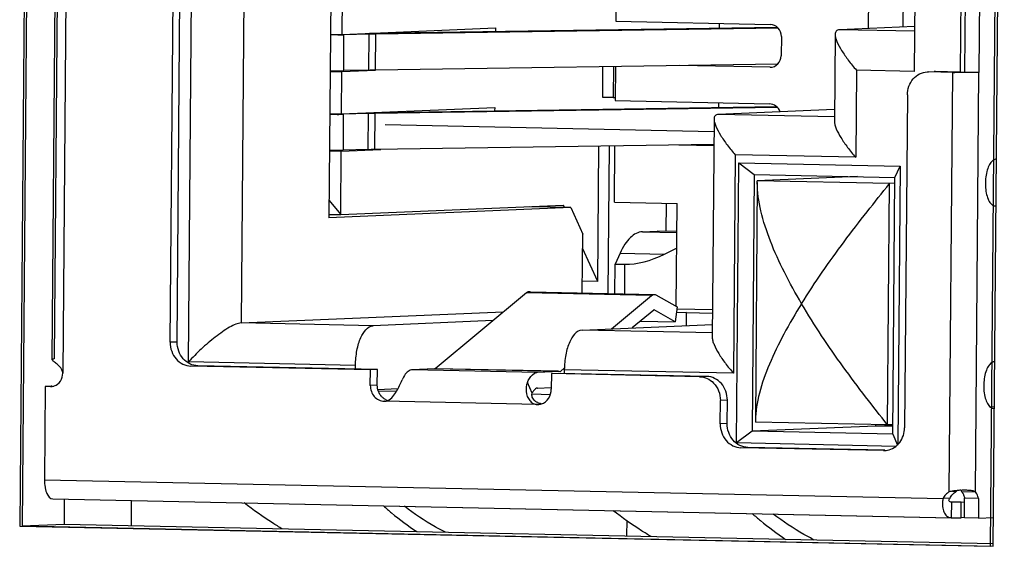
# Model space of a CAD drawing. Header units: millimetres. Extents: x 0 to 1750, y -1720 to 477.
# Tile 179 of 256: x 974.57 to 987.22, y -977.18 to -970.42. Entities that reach past the tile are written whole.
import ezdxf

# ---------------------------------------------------------------- set-up
doc = ezdxf.new("R2010")
doc.units = ezdxf.units.MM
doc.header["$LTSCALE"] = 92.51
for name, color, linetype in [('100500223_DXF_CONTINUOUS_LINE', 7, 'CONTINUOUS'), ('101302590_DXF_CONTINUOUS_LINE', 7, 'CONTINUOUS'), ('DE-11-072043DXF_CONTINUOUS_LINE', 7, 'CONTINUOUS'), ('MV-23498REV1DXF_CONTINUOUS_LINE', 7, 'CONTINUOUS')]:
    doc.layers.add(name, color=color, linetype=linetype)

msp = doc.modelspace()

# ---------------------------------------------------------------- linework, layer by layer
at = {"layer": '100500223_DXF_CONTINUOUS_LINE'}
msp.add_line((982.367, -976.853), (982.365, -977.051), dxfattribs=at)
at = {"layer": '101302590_DXF_CONTINUOUS_LINE'}
for p, q in [((974.709, -959.731), (974.567, -976.925)), ((987.043, -977.184), (987.185, -959.99)), ((975.229, -961.716), (975.12, -974.962)), ((974.983, -974.787), (975.09, -961.877)), ((975.116, -961.882), (975.01, -974.777)), ((976.736, -974.817), (976.842, -961.911)), ((976.501, -974.565), (976.603, -962.17)), ((976.59, -974.562), (976.692, -962.166)), ((977.509, -962.411), (977.411, -974.317)), ((978.616, -963.668), (978.54, -972.965)), ((986.103, -966.028), (986.061, -971.086)), ((986.692, -966.053), (986.651, -971.096)), ((986.713, -971.097), (986.755, -966.054)), ((986.934, -966.052), (986.892, -971.1)), ((985.473, -970.537), (985.506, -966.502)), ((985.92, -970.518), (985.953, -966.511)), ((978.711, -970.611), (978.715, -970.071)), ((982.23, -970.002), (982.227, -970.443)), ((982.227, -970.443), (984.209, -970.484)), ((983.555, -970.47), (983.554, -970.53)), ((978.559, -970.613), (978.711, -970.611)), ((978.711, -970.611), (980.679, -970.529)), ((979.057, -970.609), (978.734, -970.617)), ((979.053, -971.069), (979.057, -970.609)), ((979.06, -970.596), (984.301, -970.519)), ((979.139, -971.067), (979.143, -970.607)), ((984.313, -970.531), (979.143, -970.607)), ((980.679, -970.529), (980.679, -970.573)), ((985.045, -970.61), (985.036, -971.73)), ((986.066, -970.512), (985.099, -970.552)), ((986.065, -970.572), (985.099, -970.552)), ((978.653, -970.619), (978.559, -970.62)), ((978.73, -971.077), (978.734, -970.617)), ((984.354, -970.637), (984.352, -970.887)), ((979.139, -971.067), (984.309, -970.991)), ((978.707, -971.091), (978.555, -971.093)), ((978.703, -971.631), (978.707, -971.091)), ((979.14, -971.073), (978.707, -971.091)), ((979.053, -971.069), (978.73, -971.077)), ((982.058, -971.42), (982.061, -971.02)), ((982.195, -971.023), (982.192, -971.423)), ((982.222, -971.022), (982.218, -971.462)), ((984.204, -971.034), (983.045, -971.01)), ((984.209, -971.033), (984.204, -971.034)), ((984.209, -971.034), (984.204, -971.034)), ((985.318, -971.071), (985.309, -972.19)), ((986.061, -971.086), (985.318, -971.071)), ((986.229, -971.094), (986.244, -971.094)), ((986.557, -971.1), (986.244, -971.094)), ((986.333, -971.09), (986.318, -971.091)), ((986.333, -971.09), (986.318, -971.09)), ((986.646, -971.097), (986.333, -971.09)), ((986.512, -976.484), (986.557, -971.1)), ((986.892, -971.1), (986.713, -971.097)), ((986.848, -976.484), (986.892, -971.1)), ((982.192, -971.423), (982.058, -971.42)), ((982.192, -971.423), (982.217, -971.422)), ((982.218, -971.462), (984.2, -971.503)), ((983.546, -971.49), (983.546, -971.55)), ((985.973, -971.388), (985.938, -975.662)), ((978.703, -971.631), (980.671, -971.548)), ((984.305, -971.551), (979.135, -971.627)), ((979.267, -971.613), (984.292, -971.539)), ((980.671, -971.548), (980.67, -971.592)), ((985.034, -971.577), (983.542, -971.64)), ((978.551, -971.633), (978.703, -971.631)), ((978.645, -971.639), (978.551, -971.64)), ((978.725, -971.637), (978.722, -972.097)), ((979.049, -971.629), (978.725, -971.637)), ((979.045, -972.088), (979.049, -971.629)), ((979.131, -972.087), (979.135, -971.627)), ((983.489, -971.698), (983.466, -974.502)), ((985.037, -971.671), (983.542, -971.64)), ((979.264, -971.769), (983.488, -971.857)), ((978.699, -972.111), (978.547, -972.113)), ((978.692, -972.925), (978.699, -972.111)), ((978.699, -972.111), (979.208, -972.089)), ((979.045, -972.088), (978.722, -972.097)), ((979.131, -972.087), (983.486, -972.023)), ((981.994, -973.786), (982.008, -972.042)), ((982.142, -972.044), (982.126, -973.938)), ((982.208, -972.767), (982.214, -972.041)), ((983.037, -972.029), (983.486, -972.039)), ((983.762, -972.158), (983.739, -974.962)), ((985.309, -972.19), (983.762, -972.158)), ((983.776, -975.858), (983.806, -972.259)), ((983.806, -972.259), (984.006, -972.409)), ((983.806, -972.259), (985.88, -972.302)), ((985.812, -972.447), (985.88, -972.302)), ((985.88, -972.302), (985.851, -975.878)), ((984.006, -972.409), (983.978, -975.708)), ((984.006, -972.409), (985.812, -972.447)), ((985.332, -972.437), (984.045, -972.491)), ((985.744, -972.526), (984.045, -972.491)), ((984.045, -972.512), (984.045, -972.491)), ((985.785, -975.745), (985.812, -972.447)), ((984.045, -972.512), (984.02, -975.57)), ((985.719, -975.625), (985.744, -972.526)), ((985.811, -972.523), (985.744, -972.526)), ((978.541, -972.742), (978.692, -972.925)), ((981.648, -972.835), (978.54, -972.965)), ((978.692, -972.925), (981.554, -972.805)), ((981.648, -972.835), (981.116, -972.824)), ((981.567, -972.833), (981.554, -972.805)), ((981.648, -972.835), (981.802, -973.178)), ((982.208, -972.767), (983.013, -972.784)), ((982.875, -973.14), (982.878, -972.781)), ((983.002, -974.101), (983.013, -972.784)), ((987.107, -972.815), (987.103, -972.815)), ((978.54, -972.922), (978.692, -972.925)), ((982.568, -973.146), (982.759, -973.138)), ((983.01, -973.143), (982.759, -973.138)), ((981.796, -973.931), (981.802, -973.178)), ((982.568, -973.146), (983.01, -973.155)), ((981.994, -973.786), (981.8, -973.355)), ((982.853, -973.433), (983.008, -973.356)), ((982.281, -973.421), (982.219, -973.56)), ((982.281, -973.421), (982.853, -973.433)), ((982.216, -973.939), (982.219, -973.56)), ((982.219, -973.56), (982.34, -973.563)), ((982.34, -973.563), (982.337, -973.942)), ((981.994, -973.786), (981.797, -973.782)), ((981.077, -973.93), (979.904, -974.904)), ((982.687, -973.964), (981.077, -973.93)), ((981.112, -973.916), (981.109, -973.916)), ((981.112, -973.916), (982.722, -973.95)), ((982.721, -973.956), (981.134, -973.923)), ((982.171, -974.392), (982.687, -973.964)), ((982.719, -973.95), (982.722, -973.95)), ((982.743, -973.956), (983.016, -974.109)), ((982.715, -974.151), (982.438, -974.381)), ((982.991, -974.303), (982.719, -974.15)), ((983.016, -974.109), (982.991, -974.303)), ((983.469, -974.148), (983.015, -974.138)), ((977.411, -974.317), (980.782, -974.175)), ((983.135, -974.183), (983.006, -974.188)), ((983.134, -974.352), (983.135, -974.183)), ((983.135, -974.183), (983.468, -974.19)), ((979.11, -974.352), (977.411, -974.317)), ((980.647, -974.287), (979.11, -974.352)), ((981.793, -974.408), (983.467, -974.338)), ((983.466, -974.443), (981.793, -974.408)), ((982.544, -974.293), (982.991, -974.303)), ((976.59, -974.562), (976.501, -974.565)), ((975.01, -974.777), (975.006, -974.777)), ((978.882, -974.861), (976.736, -974.817)), ((979.074, -974.919), (976.767, -974.871)), ((979.163, -974.915), (976.856, -974.867)), ((978.882, -974.909), (978.882, -974.861)), ((979.899, -974.907), (979.611, -974.919)), ((981.489, -974.94), (979.899, -974.907)), ((981.489, -974.937), (979.904, -974.904)), ((981.514, -974.938), (981.566, -974.895)), ((979.072, -975.119), (979.074, -974.919)), ((979.163, -974.915), (979.074, -974.919)), ((979.162, -975.115), (979.163, -974.915)), ((981.221, -974.952), (979.611, -974.919)), ((981.508, -974.94), (981.221, -974.952)), ((981.399, -974.967), (981.398, -975.167)), ((983.304, -975.007), (981.399, -974.967)), ((983.394, -975.003), (981.489, -974.964)), ((983.739, -974.962), (981.565, -974.917)), ((981.565, -974.917), (981.565, -974.965)), ((983.394, -975.003), (983.304, -975.007)), ((974.895, -975.132), (974.885, -976.331)), ((974.962, -975.133), (974.895, -975.132)), ((974.971, -975.133), (974.962, -975.133)), ((974.962, -975.133), (974.971, -975.133)), ((974.984, -975.128), (974.971, -975.129)), ((979.162, -975.115), (979.072, -975.119)), ((979.426, -975.163), (979.169, -975.174)), ((981.153, -975.217), (981.09, -975.083)), ((981.214, -975.152), (981.219, -975.152)), ((981.219, -975.152), (981.397, -975.145)), ((979.407, -975.197), (979.175, -975.192)), ((981.385, -975.238), (981.153, -975.233)), ((981.217, -975.363), (979.25, -975.322)), ((979.256, -975.322), (979.25, -975.322)), ((979.25, -975.322), (979.256, -975.322)), ((981.227, -975.363), (981.217, -975.363)), ((981.217, -975.363), (981.227, -975.363)), ((983.568, -975.612), (983.57, -975.312)), ((983.66, -975.309), (983.57, -975.312)), ((983.657, -975.609), (983.66, -975.309)), ((987.091, -975.392), (987.041, -975.398)), ((987.086, -975.414), (987.081, -975.414)), ((983.657, -975.609), (983.568, -975.612)), ((985.566, -975.641), (983.978, -975.708)), ((984.02, -975.57), (984.02, -975.59)), ((985.719, -975.625), (984.02, -975.59)), ((985.566, -975.641), (985.566, -975.622)), ((985.786, -975.633), (985.566, -975.641)), ((985.786, -975.646), (985.566, -975.641)), ((985.786, -975.622), (985.719, -975.625)), ((983.978, -975.708), (983.776, -975.858)), ((985.785, -975.745), (983.978, -975.708)), ((985.785, -975.745), (985.844, -975.885)), ((985.827, -975.901), (983.776, -975.858)), ((985.667, -975.956), (983.834, -975.918)), ((985.682, -975.951), (983.923, -975.914)), ((985.667, -975.956), (985.682, -975.956)), ((974.885, -976.331), (986.431, -976.572)), ((986.602, -976.48), (986.553, -976.482)), ((986.582, -976.472), (986.578, -976.472)), ((986.602, -976.472), (986.602, -976.48)), ((986.669, -976.48), (986.848, -976.484)), ((974.992, -976.577), (986.537, -976.817)), ((974.992, -976.577), (974.995, -976.577)), ((974.995, -976.577), (986.541, -976.817)), ((986.521, -976.568), (986.431, -976.572)), ((986.541, -976.817), (986.543, -976.617)), ((986.662, -976.817), (986.663, -976.617)), ((986.663, -976.617), (986.708, -976.615)), ((986.706, -976.818), (986.708, -976.568)), ((986.887, -976.572), (986.708, -976.568)), ((986.887, -976.572), (986.885, -976.822)), ((974.567, -976.925), (987.043, -977.184)), ((986.537, -976.817), (986.541, -976.817)), ((986.706, -976.815), (986.662, -976.817)), ((986.885, -976.822), (986.706, -976.818)), ((986.885, -976.822), (987.08, -976.813))]:
    msp.add_line(p, q, dxfattribs=at)
msp.add_lwpolyline([(982.719, -974.15), (982.719, -974.15), (982.718, -974.15), (982.718, -974.15), (982.718, -974.15), (982.718, -974.15), (982.718, -974.15), (982.718, -974.15), (982.717, -974.15), (982.717, -974.15)], dxfattribs=at)
for centre, radius, start, end in [((978.487, -960.663), 9.957, 270.9543, 271.1957), ((978.543, -963.276), 7.344, 271.1895, 271.4922), ((986.715, -963.469), 7.633, 268.8105, 268.9948), ((978.479, -961.683), 9.957, 270.9543, 271.1957), ((978.534, -964.295), 7.344, 271.1895, 271.4922), ((979.614, -975), 0.0816, 92.4287, 99.381), ((981.224, -975.034), 0.0816, 92.4287, 99.381), ((974.965, -974.992), 0.142, 272.4762, 284.6815), ((974.965, -974.991), 0.142, 284.6789, 288.8894), ((981.221, -975.193), 0.0408, 92.4287, 99.381), ((979.355, -975.134), 0.188, 223.9636, 229.9496), ((979.344, -975.151), 0.168, 242.4305, 255.2896), ((981.283, -975.205), 0.147, 229.7237, 233.6075), ((981.22, -975.201), 0.162, 272.4973, 287.8676), ((985.672, -975.714), 0.242, 272.4566, 280.8098), ((986.693, -977.385), 0.92, 94.9196, 97.1455), ((986.682, -976.63), 0.17, 118.1159, 120.3255), ((986.703, -977.504), 1.04, 92.4527, 94.9298), ((986.539, -976.584), 0.168, 25.7026, 29.2348), ((986.77, -976.643), 0.346, 168.0389, 175.217)]:
    msp.add_arc(centre, radius, start, end, dxfattribs=at)
for centre, major_axis, ratio, start_param, end_param in [((984.207, -970.634), (-0.038, 0.145), 0.976082, 4.439759, 6.010555), ((984.205, -970.884), (-0.038, 0.145), 0.976082, -3.381727, -1.843427), ((984.199, -971.653), (-0.038, 0.145), 0.976082, 4.780139, 6.010555), ((982.796, -972.544), (0.843, 0.872), 0.625388, -2.616032, -2.087611)]:
    msp.add_ellipse(centre, major_axis=major_axis, ratio=ratio, start_param=start_param, end_param=end_param, dxfattribs=at)
for points, knots in [([(979.143, -970.607), (979.135, -970.607), (979.107, -970.608), (979.078, -970.608), (979.057, -970.609)], [0, 0, 0, 0, 0.270489, 1, 1, 1, 1]), ([(985.099, -970.552), (985.084, -970.553), (985.052, -970.563), (985.046, -970.596), (985.045, -970.61)], [0, 0, 0, 0, 0.499695, 1, 1, 1, 1]), ([(985.045, -970.61), (985.045, -970.625), (985.051, -970.657), (985.076, -970.728), (985.13, -970.826), (985.215, -970.947), (985.282, -971.029), (985.318, -971.071)], [0, 0, 0, 0, 0.080146, 0.178058, 0.416238, 0.694868, 1, 1, 1, 1]), ([(978.555, -971.08), (978.571, -971.08), (978.63, -971.079), (978.688, -971.078), (978.73, -971.077)], [0, 0, 0, 0, 0.278538, 1, 1, 1, 1]), ([(979.053, -971.069), (979.06, -971.069), (979.089, -971.068), (979.117, -971.067), (979.139, -971.067)], [0, 0, 0, 0, 0.228885, 1, 1, 1, 1]), ([(985.973, -971.388), (985.973, -971.351), (985.986, -971.276), (986.042, -971.18), (986.126, -971.113), (986.195, -971.095), (986.229, -971.094)], [0, 0, 0, 0, 0.26275, 0.517786, 0.762495, 1, 1, 1, 1]), ([(986.684, -971.102), (986.675, -971.102), (986.641, -971.102), (986.607, -971.101), (986.581, -971.101)], [0, 0, 0, 0, 0.25428, 1, 1, 1, 1]), ([(986.646, -971.097), (986.653, -971.097), (986.675, -971.097), (986.697, -971.097), (986.713, -971.097)], [0, 0, 0, 0, 0.280248, 1, 1, 1, 1]), ([(986.892, -971.1), (986.88, -971.101), (986.811, -971.102), (986.741, -971.102), (986.684, -971.102)], [0, 0, 0, 0, 0.175294, 1, 1, 1, 1]), ([(979.135, -971.627), (979.127, -971.627), (979.098, -971.627), (979.07, -971.628), (979.049, -971.629)], [0, 0, 0, 0, 0.270489, 1, 1, 1, 1]), ([(983.542, -971.64), (983.528, -971.64), (983.496, -971.651), (983.489, -971.683), (983.489, -971.698)], [0, 0, 0, 0, 0.499695, 1, 1, 1, 1]), ([(983.489, -971.698), (983.489, -971.712), (983.494, -971.744), (983.52, -971.815), (983.574, -971.913), (983.659, -972.035), (983.725, -972.117), (983.762, -972.158)], [0, 0, 0, 0, 0.080146, 0.178058, 0.416238, 0.694868, 1, 1, 1, 1]), ([(985.036, -971.73), (985.036, -971.744), (985.042, -971.776), (985.067, -971.847), (985.121, -971.945), (985.206, -972.067), (985.273, -972.149), (985.309, -972.19)], [0, 0, 0, 0, 0.080146, 0.178058, 0.416238, 0.694868, 1, 1, 1, 1]), ([(978.547, -972.1), (978.563, -972.1), (978.621, -972.099), (978.68, -972.098), (978.722, -972.097)], [0, 0, 0, 0, 0.278538, 1, 1, 1, 1]), ([(979.045, -972.088), (979.051, -972.088), (979.08, -972.087), (979.109, -972.087), (979.131, -972.087)], [0, 0, 0, 0, 0.228885, 1, 1, 1, 1]), ([(987.057, -972.244), (987.042, -972.259), (987.016, -972.301), (986.981, -972.406), (986.971, -972.526), (986.984, -972.645), (987.006, -972.722), (987.037, -972.78), (987.068, -972.806), (987.084, -972.811)], [0, 0, 0, 0, 0.104512, 0.234286, 0.534743, 0.682768, 0.813675, 0.919575, 1, 1, 1, 1]), ([(987.112, -972.215), (987.107, -972.215), (987.087, -972.219), (987.068, -972.232), (987.057, -972.244)], [0, 0, 0, 0, 0.226585, 1, 1, 1, 1]), ([(984.614, -974.069), (984.536, -973.937), (984.391, -973.675), (984.21, -973.278), (984.083, -972.894), (984.044, -972.635), (984.045, -972.512)], [0, 0, 0, 0, 0.274691, 0.536137, 0.779492, 1, 1, 1, 1]), ([(984.614, -974.069), (984.783, -973.796), (985.061, -973.399), (985.45, -972.894), (985.648, -972.647), (985.744, -972.526)], [0, 0, 0, 0, 0.504105, 0.757562, 1, 1, 1, 1]), ([(982.568, -973.146), (982.541, -973.147), (982.483, -973.163), (982.406, -973.222), (982.336, -973.31), (982.299, -973.382), (982.281, -973.421)], [0, 0, 0, 0, 0.195512, 0.42004, 0.687165, 1, 1, 1, 1]), ([(981.109, -973.916), (981.106, -973.917), (981.095, -973.918), (981.084, -973.924), (981.077, -973.93)], [0, 0, 0, 0, 0.233359, 1, 1, 1, 1]), ([(982.687, -973.964), (982.689, -973.961), (982.699, -973.955), (982.71, -973.95), (982.719, -973.95)], [0, 0, 0, 0, 0.27494, 1, 1, 1, 1]), ([(982.717, -974.15), (982.717, -974.15), (982.716, -974.15), (982.716, -974.15), (982.715, -974.151)], [0, 0, 0, 0, 0.472272, 1, 1, 1, 1]), ([(984.614, -974.069), (984.534, -974.197), (984.385, -974.451), (984.198, -974.834), (984.064, -975.203), (984.02, -975.452), (984.02, -975.57)], [0, 0, 0, 0, 0.278143, 0.540884, 0.783138, 1, 1, 1, 1]), ([(985.719, -975.625), (985.624, -975.505), (985.43, -975.26), (985.048, -974.75), (984.778, -974.348), (984.614, -974.069)], [0, 0, 0, 0, 0.239695, 0.492413, 1, 1, 1, 1]), ([(977.411, -974.317), (977.388, -974.318), (977.337, -974.334), (977.258, -974.373), (977.17, -974.43), (977.047, -974.521), (976.899, -974.649), (976.788, -974.76), (976.736, -974.817)], [0, 0, 0, 0, 0.078713, 0.186034, 0.311803, 0.447313, 0.727002, 1, 1, 1, 1]), ([(978.882, -974.861), (978.883, -974.797), (978.891, -974.703), (978.92, -974.583), (978.963, -974.464), (979.036, -974.355), (979.11, -974.352)], [0, 0, 0, 0, 0.329368, 0.482763, 0.622776, 1, 1, 1, 1]), ([(981.793, -974.408), (981.719, -974.411), (981.646, -974.52), (981.603, -974.639), (981.574, -974.759), (981.566, -974.853), (981.565, -974.917)], [0, 0, 0, 0, 0.377224, 0.517237, 0.670632, 1, 1, 1, 1]), ([(983.466, -974.502), (983.466, -974.516), (983.471, -974.548), (983.497, -974.619), (983.551, -974.717), (983.635, -974.839), (983.702, -974.921), (983.739, -974.962)], [0, 0, 0, 0, 0.080146, 0.178058, 0.416238, 0.694868, 1, 1, 1, 1]), ([(976.501, -974.565), (976.5, -974.604), (976.513, -974.682), (976.571, -974.783), (976.659, -974.852), (976.731, -974.87), (976.767, -974.871)], [0, 0, 0, 0, 0.262208, 0.517968, 0.763243, 1, 1, 1, 1]), ([(976.856, -974.867), (976.821, -974.866), (976.749, -974.849), (976.661, -974.779), (976.603, -974.678), (976.59, -974.601), (976.59, -974.562)], [0, 0, 0, 0, 0.236757, 0.482032, 0.737792, 1, 1, 1, 1]), ([(974.983, -974.787), (974.983, -974.786), (974.985, -974.781), (974.994, -974.778), (975.002, -974.778), (975.006, -974.777)], [0, 0, 0, 0, 0.151205, 0.472106, 1, 1, 1, 1]), ([(975.12, -974.962), (975.12, -974.947), (975.113, -974.919), (975.083, -974.876), (975.048, -974.845), (975.016, -974.821), (974.999, -974.807), (974.988, -974.797), (974.983, -974.79), (974.983, -974.787)], [0, 0, 0, 0, 0.186976, 0.366509, 0.677804, 0.800134, 0.895294, 0.961394, 1, 1, 1, 1]), ([(987.062, -974.822), (987.046, -974.831), (987.016, -974.862), (986.97, -974.955), (986.947, -975.101), (986.96, -975.249), (986.997, -975.349), (987.025, -975.386), (987.04, -975.398)], [0, 0, 0, 0, 0.087593, 0.202112, 0.490818, 0.785433, 0.906203, 1, 1, 1, 1]), ([(975.011, -975.126), (975.042, -975.115), (975.1, -975.068), (975.12, -974.997), (975.12, -974.962)], [0, 0, 0, 0, 0.484247, 1, 1, 1, 1]), ([(979.571, -974.931), (979.551, -974.941), (979.515, -974.978), (979.491, -975.023), (979.48, -975.049)], [0, 0, 0, 0, 0.438322, 1, 1, 1, 1]), ([(981.09, -975.083), (981.097, -975.065), (981.123, -975.012), (981.17, -974.96), (981.211, -974.953)], [0, 0, 0, 0, 0.315936, 1, 1, 1, 1]), ([(983.304, -975.007), (983.337, -975.008), (983.404, -975.023), (983.46, -975.063), (983.483, -975.088)], [0, 0, 0, 0, 0.492047, 1, 1, 1, 1]), ([(983.66, -975.309), (983.66, -975.27), (983.647, -975.192), (983.589, -975.091), (983.501, -975.022), (983.429, -975.004), (983.394, -975.003)], [0, 0, 0, 0, 0.262208, 0.517968, 0.763243, 1, 1, 1, 1]), ([(979.072, -975.119), (979.072, -975.145), (979.081, -975.197), (979.119, -975.264), (979.178, -975.31), (979.226, -975.322), (979.25, -975.322)], [0, 0, 0, 0, 0.262208, 0.517968, 0.763243, 1, 1, 1, 1]), ([(979.22, -975.265), (979.201, -975.246), (979.171, -975.198), (979.162, -975.143), (979.162, -975.115)], [0, 0, 0, 0, 0.492942, 1, 1, 1, 1]), ([(979.298, -975.312), (979.322, -975.301), (979.365, -975.263), (979.425, -975.172), (979.459, -975.098), (979.48, -975.049)], [0, 0, 0, 0, 0.248316, 0.511024, 1, 1, 1, 1]), ([(981.09, -975.083), (981.075, -975.118), (981.064, -975.201), (981.095, -975.281), (981.121, -975.312)], [0, 0, 0, 0, 0.48113, 1, 1, 1, 1]), ([(981.214, -975.153), (981.211, -975.153), (981.2, -975.156), (981.191, -975.163), (981.185, -975.169)], [0, 0, 0, 0, 0.229358, 1, 1, 1, 1]), ([(981.27, -975.356), (981.307, -975.344), (981.374, -975.29), (981.397, -975.208), (981.398, -975.167)], [0, 0, 0, 0, 0.484008, 1, 1, 1, 1]), ([(983.483, -975.088), (983.511, -975.117), (983.556, -975.188), (983.571, -975.271), (983.57, -975.312)], [0, 0, 0, 0, 0.492942, 1, 1, 1, 1]), ([(981.187, -975.317), (981.173, -975.305), (981.148, -975.275), (981.147, -975.234), (981.153, -975.217)], [0, 0, 0, 0, 0.519921, 1, 1, 1, 1]), ([(981.185, -975.169), (981.182, -975.172), (981.169, -975.186), (981.159, -975.204), (981.153, -975.217)], [0, 0, 0, 0, 0.219258, 1, 1, 1, 1]), ([(981.121, -975.312), (981.133, -975.327), (981.162, -975.352), (981.199, -975.363), (981.217, -975.363)], [0, 0, 0, 0, 0.506107, 1, 1, 1, 1]), ([(987.04, -975.398), (987.044, -975.401), (987.056, -975.409), (987.071, -975.414), (987.082, -975.414)], [0, 0, 0, 0, 0.27063, 1, 1, 1, 1]), ([(983.568, -975.612), (983.567, -975.651), (983.58, -975.729), (983.638, -975.829), (983.726, -975.899), (983.798, -975.917), (983.834, -975.918)], [0, 0, 0, 0, 0.262208, 0.517968, 0.763243, 1, 1, 1, 1]), ([(983.923, -975.914), (983.888, -975.913), (983.816, -975.895), (983.727, -975.826), (983.67, -975.725), (983.657, -975.647), (983.657, -975.609)], [0, 0, 0, 0, 0.236757, 0.482032, 0.737792, 1, 1, 1, 1]), ([(985.717, -975.952), (985.748, -975.946), (985.808, -975.921), (985.905, -975.831), (985.937, -975.728), (985.938, -975.662)], [0, 0, 0, 0, 0.239421, 0.486672, 1, 1, 1, 1]), ([(974.885, -976.331), (974.885, -976.363), (974.888, -976.409), (974.901, -976.467), (974.92, -976.524), (974.957, -976.576), (974.992, -976.577)], [0, 0, 0, 0, 0.33351, 0.487148, 0.626466, 1, 1, 1, 1]), ([(986.578, -976.472), (986.573, -976.473), (986.551, -976.476), (986.529, -976.48), (986.512, -976.484)], [0, 0, 0, 0, 0.258389, 1, 1, 1, 1]), ([(986.748, -976.466), (986.741, -976.465), (986.711, -976.464), (986.682, -976.465), (986.659, -976.466)], [0, 0, 0, 0, 0.23674, 1, 1, 1, 1]), ([(986.669, -976.48), (986.67, -976.482), (986.676, -976.489), (986.681, -976.496), (986.685, -976.502)], [0, 0, 0, 0, 0.232811, 1, 1, 1, 1]), ([(986.69, -976.512), (986.692, -976.516), (986.7, -976.534), (986.705, -976.553), (986.708, -976.568)], [0, 0, 0, 0, 0.230695, 1, 1, 1, 1]), ([(986.848, -976.484), (986.835, -976.478), (986.801, -976.47), (986.767, -976.467), (986.748, -976.466)], [0, 0, 0, 0, 0.426445, 1, 1, 1, 1]), ([(986.887, -976.572), (986.885, -976.562), (986.877, -976.531), (986.863, -976.501), (986.848, -976.484)], [0, 0, 0, 0, 0.291039, 1, 1, 1, 1]), ([(977.94, -976.96), (977.898, -976.936), (977.73, -976.833), (977.569, -976.719), (977.452, -976.628)], [0, 0, 0, 0, 0.244798, 1, 1, 1, 1]), ([(979.24, -976.665), (979.275, -976.696), (979.412, -976.813), (979.557, -976.922), (979.668, -976.996)], [0, 0, 0, 0, 0.256943, 1, 1, 1, 1]), ([(980.037, -977.005), (979.992, -976.982), (979.809, -976.883), (979.635, -976.767), (979.51, -976.671)], [0, 0, 0, 0, 0.242449, 1, 1, 1, 1]), ([(986.425, -976.615), (986.423, -976.641), (986.424, -976.691), (986.444, -976.757), (986.483, -976.805), (986.519, -976.817), (986.537, -976.817)], [0, 0, 0, 0, 0.309816, 0.577557, 0.798713, 1, 1, 1, 1]), ([(986.543, -976.617), (986.536, -976.617), (986.523, -976.616), (986.505, -976.604), (986.508, -976.583), (986.516, -976.573), (986.521, -976.568)], [0, 0, 0, 0, 0.271564, 0.502077, 0.733634, 1, 1, 1, 1]), ([(986.663, -976.617), (986.652, -976.617), (986.612, -976.617), (986.572, -976.617), (986.543, -976.617)], [0, 0, 0, 0, 0.266956, 1, 1, 1, 1]), ([(982.68, -977.059), (982.638, -977.035), (982.47, -976.932), (982.309, -976.818), (982.192, -976.727)], [0, 0, 0, 0, 0.244798, 1, 1, 1, 1]), ([(983.98, -976.764), (984.015, -976.795), (984.152, -976.912), (984.297, -977.02), (984.408, -977.095)], [0, 0, 0, 0, 0.256943, 1, 1, 1, 1]), ([(984.777, -977.104), (984.732, -977.081), (984.549, -976.982), (984.375, -976.865), (984.25, -976.77)], [0, 0, 0, 0, 0.242449, 1, 1, 1, 1]), ([(986.541, -976.817), (986.55, -976.817), (986.59, -976.817), (986.631, -976.817), (986.662, -976.817)], [0, 0, 0, 0, 0.226382, 1, 1, 1, 1])]:
    msp.add_open_spline(points, degree=3, knots=knots, dxfattribs=at)
for points in [[(987.084, -972.811), (987.09, -972.814), (987.097, -972.815), (987.104, -972.815)], [(981.134, -973.923), (981.127, -973.919), (981.119, -973.917), (981.112, -973.916)], [(982.722, -973.95), (982.729, -973.95), (982.737, -973.952), (982.743, -973.956)], [(979.904, -974.904), (979.903, -974.906), (979.901, -974.907), (979.899, -974.907)], [(987.076, -974.817), (987.072, -974.818), (987.067, -974.82), (987.062, -974.822)], [(987.091, -974.814), (987.086, -974.815), (987.081, -974.815), (987.076, -974.817)], [(979.601, -974.92), (979.59, -974.922), (979.58, -974.925), (979.571, -974.931)], [(981.508, -974.94), (981.51, -974.94), (981.512, -974.939), (981.514, -974.938)], [(979.266, -975.3), (979.255, -975.294), (979.244, -975.287), (979.234, -975.278)], [(979.256, -975.322), (979.27, -975.322), (979.285, -975.318), (979.298, -975.312)], [(981.223, -975.34), (981.214, -975.335), (981.204, -975.33), (981.195, -975.323)], [(981.269, -975.355), (981.254, -975.352), (981.238, -975.347), (981.223, -975.34)], [(986.465, -976.52), (986.452, -976.535), (986.44, -976.553), (986.431, -976.572)], [(986.512, -976.484), (986.495, -976.493), (986.479, -976.506), (986.465, -976.52)], [(986.521, -976.568), (986.529, -976.549), (986.541, -976.532), (986.555, -976.517)], [(986.555, -976.517), (986.567, -976.504), (986.581, -976.492), (986.596, -976.483)], [(986.602, -976.48), (986.605, -976.476), (986.609, -976.472), (986.614, -976.468)], [(986.663, -976.469), (986.665, -976.472), (986.667, -976.476), (986.669, -976.48)]]:
    msp.add_open_spline(points, degree=3, dxfattribs=at)
at = {"layer": 'DE-11-072043DXF_CONTINUOUS_LINE'}
for p, q in [((974.742, -959.729), (974.6, -976.923)), ((987.077, -977.183), (987.218, -959.989)), ((975.14, -976.578), (975.137, -976.901)), ((974.6, -976.923), (975.137, -976.901)), ((974.6, -976.923), (987.077, -977.183)), ((975.137, -976.901), (987.077, -977.149))]:
    msp.add_line(p, q, dxfattribs=at)
at = {"layer": 'MV-23498REV1DXF_CONTINUOUS_LINE'}
msp.add_line((976.001, -976.598), (975.998, -976.919), dxfattribs=at)

doc.saveas('drawing.dxf')
